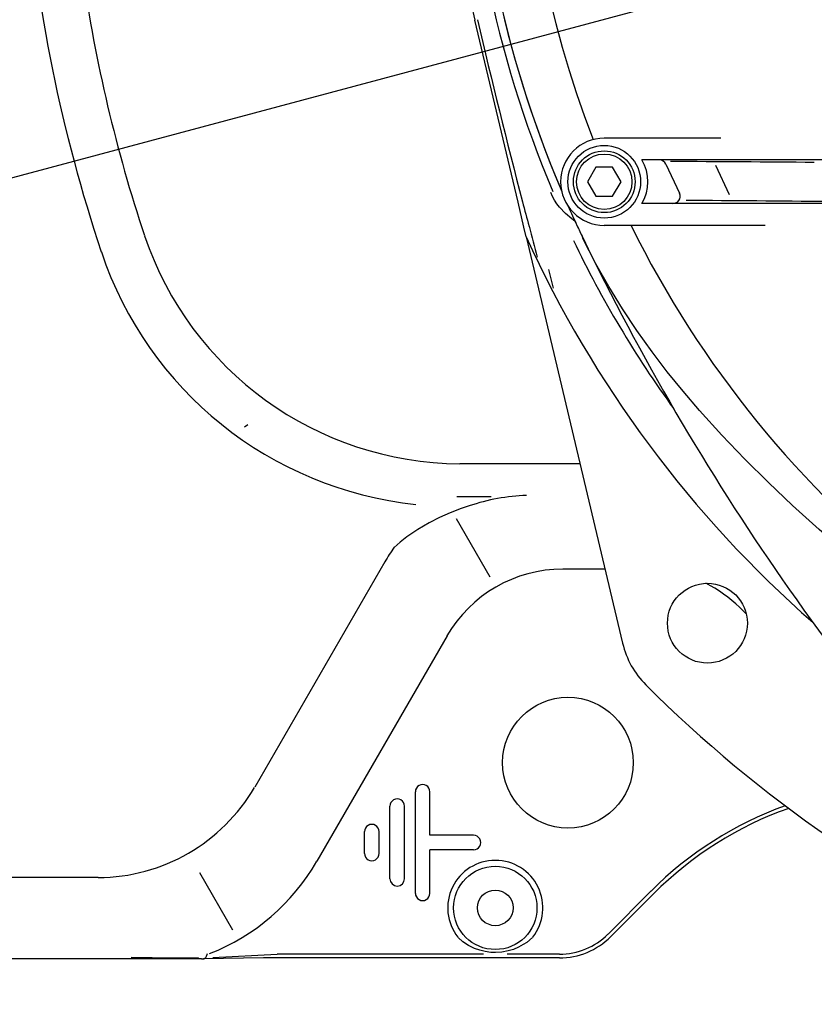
# Model space of a CAD drawing. Header units: millimetres. Extents: x -289 to 305, y -210 to 210.
# Tile 50 of 79: x -60.36 to -52.54, y 133.9 to 143.59. Entities that reach past the tile are written whole.
import ezdxf

# ---------------------------------------------------------------- set-up
doc = ezdxf.new("R2010")
doc.units = ezdxf.units.MM

# ---------------------------------------------------------------- blocks, each defined once
blk = doc.blocks.new('DTL0022')
at = {"color": 3, "linetype": 'Continuous'}
for p, q in [((-144.873505, -60.828247), (-150.816925, -35.766723)), ((-116.961533, -52), (-133, -52)), ((-79.196152, -55), (-127.803848, -55)), ((-124.505882, -55.581299), (-122.640648, -59.581299)), ((-134.154694, -56), (-135.309403, -58)), ((-131.845307, -56), (-134.154694, -56)), ((-130.690598, -58), (-131.845307, -56)), ((-117.667931, -55.735962), (-115.802696, -59.735962)), ((-135.309403, -58), (-134.154694, -60)), ((-131.845307, -60), (-130.690598, -58)), ((-144.057938, -64.267212), (-144.87352, -60.828247)), ((-134.154694, -60), (-131.845307, -60)), ((-79.196152, -61), (-127.803848, -61)), ((-143.745941, -65.582763), (-144.057938, -64.267212)), ((-110.85125, -64), (-133, -64)), ((-143.745941, -65.582763), (-130.470093, -121.562988)), ((-140.656571, -70.074341), (-140.043991, -72.657348)), ((-182.074051, -91.456787), (-182.541931, -91.815185)), ((-136.331696, -96.846191), (-152.859635, -96.846191)), ((-148.5784, -101.405639), (-153.303772, -101.405639)), ((-148.683701, -112.47229), (-153.33905, -104.408935)), ((-163.209427, -110.353882), (-181.126282, -141.386841)), ((-132.894959, -111.337524), (-138.723267, -111.337524)), ((-154.646698, -120.530883), (-172.563538, -151.56372)), ((-159, -156), (-159, -142)), ((-157, -148), (-157, -142)), ((-162.5, -154), (-162.5, -144)), ((-160.5, -154), (-160.5, -144)), ((-166, -150.5), (-166, -147.5)), ((-164, -150.5), (-164, -147.5)), ((-151, -148), (-157, -148)), ((-157, -156), (-157, -150)), ((-151, -150), (-157, -150)), ((-184.144913, -161.051635), (-188.68071, -153.195434)), ((-202.684494, -153.833374), (-269, -153.833374)), ((-132.481568, -161.604004), (-126.545716, -155.668091)), ((-132.118836, -161.966675), (-126.182976, -156.030883)), ((-198.008988, -165), (-288, -165)), ((-188.446152, -165), (-198.008988, -165)), ((-188.446152, -165), (-188.186463, -164.998413)), ((-188.186463, -164.998413), (-188.103302, -164.995117)), ((-186.87114, -164.83313), (-178.027664, -164.385376)), ((-149.633423, -164.379516), (-178.034104, -164.379516)), ((-139.182144, -164.892456), (-178.034104, -164.892456)), ((-139.182144, -164.379516), (-146.366577, -164.379516))]:
    blk.add_line(p, q, dxfattribs=at)
for points in [[(-137.031525, -63.419311), (-137.450592, -63.120117), (-138.34935, -62.360595), (-139.152176, -61.493896), (-139.512161, -61.018799), (-139.838059, -60.520263), (-140.122818, -60.008911), (-140.370239, -59.478882)], [(-123.558457, -61), (-123.168968, -60.922729), (-122.936348, -60.787964), (-122.747727, -60.597046), (-122.616745, -60.363159), (-122.553154, -60.103515), (-122.561325, -59.836548), (-122.640656, -59.581299)], [(-71.320831, -130.736694), (-74.712227, -128.416137), (-78.078148, -126.046753), (-82.611901, -122.749023), (-87.095528, -119.364502), (-91.525444, -115.894653), (-95.896858, -112.339843), (-99.676071, -109.152466), (-103.400322, -105.895752), (-107.060654, -102.567138), (-110.388779, -99.412109), (-113.64341, -96.185669), (-116.811722, -92.882568), (-119.878891, -89.497558), (-122.138458, -86.859497), (-124.32325, -84.167114), (-126.425186, -81.418945), (-128.520096, -78.49292), (-130.50969, -75.502075), (-132.387009, -72.445678), (-134.146118, -69.324463), (-135.08664, -67.531494), (-135.987824, -65.717773)], [(-151.587189, -102.630981), (-152.717652, -103.014038), (-154.198395, -103.58667), (-155.658432, -104.236572), (-157.093292, -104.968139), (-158.66716, -105.893921), (-160.166031, -106.920654), (-161.091416, -107.640869), (-161.932282, -108.364746)], [(-148.011765, -164.152588), (-148.619385, -164.126953), (-149.393799, -164.019287), (-150.143677, -163.832275), (-150.86145, -163.571777), (-151.69194, -163.158813), (-152.455597, -162.653808), (-153.131119, -162.081665)], [(-142.868881, -162.081665), (-143.680191, -162.753662), (-144.143692, -163.061157), (-144.802689, -163.420166), (-145.499802, -163.713257), (-146.228241, -163.935425), (-147.096481, -164.09729), (-147.988236, -164.152588)], [(-178.034104, -164.892456), (-179.924637, -164.897094), (-188.186463, -164.998413)], [(-188.103302, -164.995117), (-187.977875, -164.939453), (-187.85994, -164.814453), (-187.754425, -164.628906), (-187.633042, -164.304565)]]:
    blk.add_lwpolyline(points, dxfattribs=at)
for centre, radius in [((-133, -58), 5), ((-133, -58), 4.25), ((-133, -58), 3.816987), ((-118.793938, -118.793945), 5.5), ((-138, -138), 9), ((-148, -158), 5.737961), ((-148, -158), 2.4585)]:
    blk.add_circle(centre, radius, dxfattribs=at)
for centre, radius, start, end in [((-0.0392, 0), 152.080262, 157.041089, 202.958911), ((0, 0), 151, 156.853259, 203.1467), ((0, 0), 151, 156.853368, 203.146632), ((0, 0), 151, 157.041089, 202.958911), ((-0.035355, 0), 144.263456, 158.791721, 201.208279), ((0, 0), 155, 166.65861, 193.34139), ((-0.033104, -0.006714), 213.215944, 184.510707, 198.494317), ((-0.032875, -0.007812), 206.870367, 188.137824, 198.433637), ((1118.342819, 264.820191), 1303.909366, 193.324424, 194.459505), ((-133, -58), 6, 90.000003, 269.999997), ((-133, -58), 6, 329.999999, 30.000001), ((-125.421097, -56.012085), 1.011843, 25.208253, 90.14638), ((-229.319626, -17741.087524), 17686.1983, 89.594351, 89.658473), ((-129.830658, -55), 10, 202.958911, 203.046897), ((-1.037628, -23.253418), 148.052063, 194.674779, 196.030367), ((-44.072647, 8312.671265), 8373.54926, 269.468616, 269.601961), ((0.00225, 0.001221), 151.002518, 203.9765, 205.077376), ((0.002479, 0.001343), 151.002772, 203.976513, 205.789655), ((1547.77153, 363.092652), 1744.234287, 194.178143, 194.322123), ((0, 0), 151, 205.077335, 205.789628), ((-0.026001, -0.023925), 144.263456, 206.335893, 231.864353), ((0, 0), 158, 204.524418, 228.71009), ((-0.013718, -0.013305), 152.315309, 205.706559, 215.884142), ((177.869858, 85.945923), 348.545926, 205.789628, 223.740513), ((177.869858, 85.945923), 348.545926, 205.789628, 223.740513), ((-142.834961, -128.439453), 27.247255, 91.780162, 108.756528), ((-143.316574, -121.715576), 22.908912, 144.28399, 150.271771), ((-138.653031, -129.845947), 18.513165, 90.164316, 149.835677), ((-127.313408, -129.851562), 18.517121, 45.66869, 63.371322), ((-0.021263, -0.027099), 163.30305, 225.549215, 226.007821), ((-118.793938, -118.793945), 12, 193.34139, 225), ((0, 0), 180, 225, 246.034196), ((-158, -142), 1, 0, 180.000005), ((-202.775452, -128.782592), 25.046236, 270.247271, 329.752722), ((-161.5, -144), 1, 0, 180.000005), ((-90.843231, -191.419433), 50.527835, 109.96485, 134.976436), ((-90.865349, -191.341919), 49.941923, 109.590672, 135.005301), ((-165, -147.5), 1, 0, 180.000005), ((-151, -149), 1, 269.999997, 90.000003), ((-165, -150.5), 1, 179.999995, 0), ((-198.077637, -136.920532), 29.412584, 291.437468, 330.114036), ((-148.030976, -157.984985), 6.52122, 90.000003, 218.276607), ((-147.969025, -157.984985), 6.52122, 321.723394, 90.000003), ((-161.5, -154), 1, 180.000005, 0), ((-158, -156), 1, 179.999995, 0), ((-139.181748, -154.904419), 9.988054, 269.997696, 315.002304), ((-139.153031, -154.973755), 9.403055, 269.907305, 315.092708), ((-191.83667, 111.940796), 276.81269, 268.693526, 270.619926)]:
    blk.add_arc(centre, radius, start, end, dxfattribs=at)
for centre, major_axis, ratio, start_param, end_param in [((-152.389923, -50.59851), (37.968796, 26.564819), 0.996876, 2.8563902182, 4.0927937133), ((-153.241196, -51.194946), (42.316956, 29.693359), 0.995534, 2.8528213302, 3.9922845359)]:
    blk.add_ellipse(centre, major_axis=major_axis, ratio=ratio, start_param=start_param, end_param=end_param, dxfattribs=at)

msp = doc.modelspace()

# ---------------------------------------------------------------- linework, layer by layer
at = {"color": 7, "linetype": 'Continuous'}
msp.add_line((-45.1089, 146.1347), (-72.4841, 138.7996), dxfattribs=at)
msp.add_arc((-45.1089, 146.1347), 27.3409, 195, 165, dxfattribs=at)

# ---------------------------------------------------------------- block references
at = {"color": 7, "xscale": 0.071428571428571, "yscale": 0.071428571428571, "zscale": 0.071428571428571}
msp.add_blockref('DTL0022', (-45.1089, 146.1347), dxfattribs=at)

doc.saveas('drawing.dxf')
